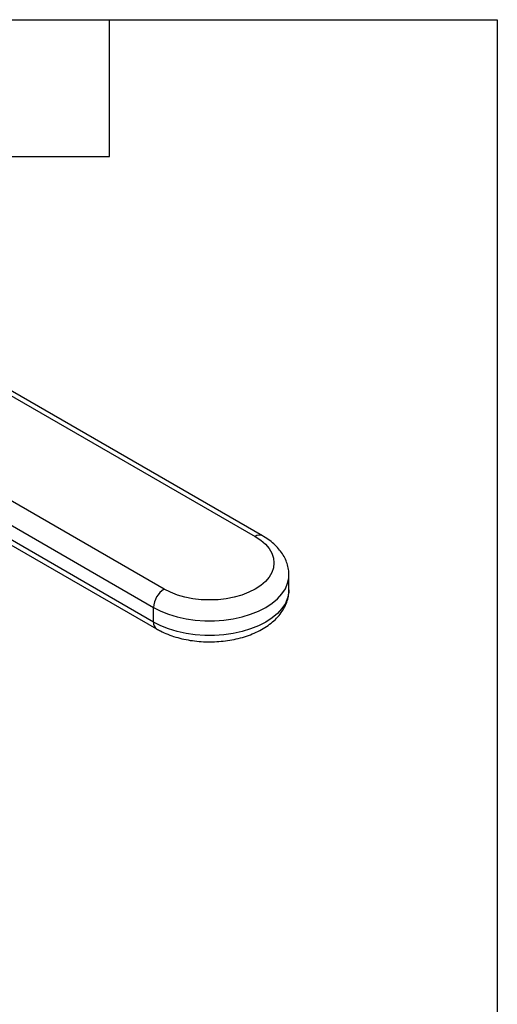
# Model space of a CAD drawing. Header units: inches. Extents: x 0.7 to 32.2, y 0.7 to 24.8.
# Tile 11 of 11: x 29.1 to 32.2, y 18.3 to 24.8. Entities that reach past the tile are written whole.
import ezdxf

# ---------------------------------------------------------------- set-up
doc = ezdxf.new("R2010")
doc.units = ezdxf.units.IN
doc.header["$LTSCALE"] = 3
doc.header["$MEASUREMENT"] = 0
doc.linetypes.add('SLD-Solid', pattern=[0])
doc.layers.add('TEXT', color=140, linetype='SLD-Solid', lineweight=25)

msp = doc.modelspace()

# ---------------------------------------------------------------- linework, layer by layer
for p, q in [((28.4412, 22.6288), (30.6572, 21.3495)), ((30.7064, 21.3544), (28.4904, 22.6336)), ((30.0586, 21.004), (27.8427, 22.2832)), ((27.7731, 22.1627), (29.989, 20.8834)), ((29.989, 20.787), (27.7731, 22.0663)), ((27.7935, 22.0212), (30.0094, 20.7419)), ((30.8796, 20.9999), (30.8796, 21.0964)), ((29.989, 20.787), (29.989, 20.8834))]:
    msp.add_line(p, q)
at = {"flags": 128}
for points in [[(30.6572, 21.3495), (30.6937, 21.3255), (30.7244, 21.2989), (30.7489, 21.2703), (30.7667, 21.24), (30.7775, 21.2086), (30.7811, 21.1768), (30.7775, 21.1449), (30.7667, 21.1135), (30.7489, 21.0833), (30.7244, 21.0546), (30.6937, 21.028), (30.6572, 21.004), (30.6156, 20.9829), (30.5695, 20.9652), (30.5199, 20.951), (30.4674, 20.9408), (30.4132, 20.9345), (30.3579, 20.9324), (30.3027, 20.9345), (30.2484, 20.9408), (30.1959, 20.951), (30.1463, 20.9652), (30.1003, 20.9829), (30.0586, 21.004)], [(29.989, 20.8834), (30.0362, 20.8593), (30.088, 20.8387), (30.1438, 20.8218), (30.2027, 20.8089), (30.2639, 20.8002), (30.3264, 20.7958), (30.3894, 20.7958), (30.4519, 20.8002), (30.5131, 20.8089), (30.572, 20.8218), (30.6278, 20.8387), (30.6796, 20.8593), (30.7268, 20.8834), (30.7685, 20.9107), (30.8043, 20.9406), (30.8336, 20.9728), (30.8559, 21.0068), (30.871, 21.0421), (30.8786, 21.0782), (30.8796, 21.097)], [(30.8796, 20.9999), (30.8786, 20.9818), (30.871, 20.9457), (30.8559, 20.9104), (30.8336, 20.8764), (30.8043, 20.8442), (30.7685, 20.8142), (30.7268, 20.787), (30.6796, 20.7629), (30.6278, 20.7422), (30.572, 20.7253), (30.5131, 20.7124), (30.4519, 20.7037), (30.3894, 20.6994), (30.3264, 20.6994), (30.2639, 20.7037), (30.2027, 20.7124), (30.1438, 20.7253), (30.088, 20.7422), (30.0362, 20.7629), (29.989, 20.787)]]:
    msp.add_lwpolyline(points, dxfattribs=at)
for centre, radius, start, end in [((30.6859, 21.3105), 0.0485, 64.80335, 126.31453), ((30.1401, 20.8766), 0.1513, 122.60548, 177.39452), ((30.0359, 20.781), 0.0472, 172.74243, 235.96102)]:
    msp.add_arc(centre, radius, start, end)
for points, knots in [([(30.8787, 21.0972), (30.8789, 21.1029), (30.8795, 21.1217), (30.8736, 21.1534), (30.8615, 21.1913), (30.843, 21.2275), (30.8189, 21.262), (30.789, 21.2944), (30.7538, 21.3241), (30.7251, 21.3435), (30.7087, 21.353), (30.7064, 21.3544)], [0, 0, 0, 0, 0.054733, 0.180921, 0.306942, 0.43457, 0.565299, 0.700046, 0.838891, 0.977132, 1, 1, 1, 1]), ([(30.0094, 20.7419), (30.0176, 20.7374), (30.0409, 20.7245), (30.0823, 20.7061), (30.1341, 20.6882), (30.1886, 20.6742), (30.245, 20.6642), (30.3027, 20.6583), (30.361, 20.6565), (30.4193, 20.6588), (30.4769, 20.6651), (30.5331, 20.6755), (30.5875, 20.6899), (30.6392, 20.7084), (30.6879, 20.7308), (30.7327, 20.7571), (30.7729, 20.7873), (30.8078, 20.821), (30.8363, 20.8578), (30.858, 20.8967), (30.8722, 20.9369), (30.8792, 20.9719), (30.8789, 20.9932), (30.8787, 21.0008)], [0, 0, 0, 0, 0.027507, 0.07794, 0.128249, 0.178408, 0.228395, 0.278244, 0.328019, 0.377796, 0.427642, 0.477628, 0.52784, 0.578353, 0.629221, 0.680436, 0.731841, 0.782974, 0.833231, 0.88203, 0.929099, 0.974589, 1, 1, 1, 1])]:
    msp.add_open_spline(points, degree=3, knots=knots)
at = {"layer": 'TEXT'}
for p, q in [((0.75, 24.75), (32.25, 24.75)), ((29.7, 23.85), (29.7, 24.75)), ((32.25, 24.75), (32.25, 0.75)), ((28.8, 23.85), (29.7, 23.85))]:
    msp.add_line(p, q, dxfattribs=at)

doc.saveas('drawing.dxf')
